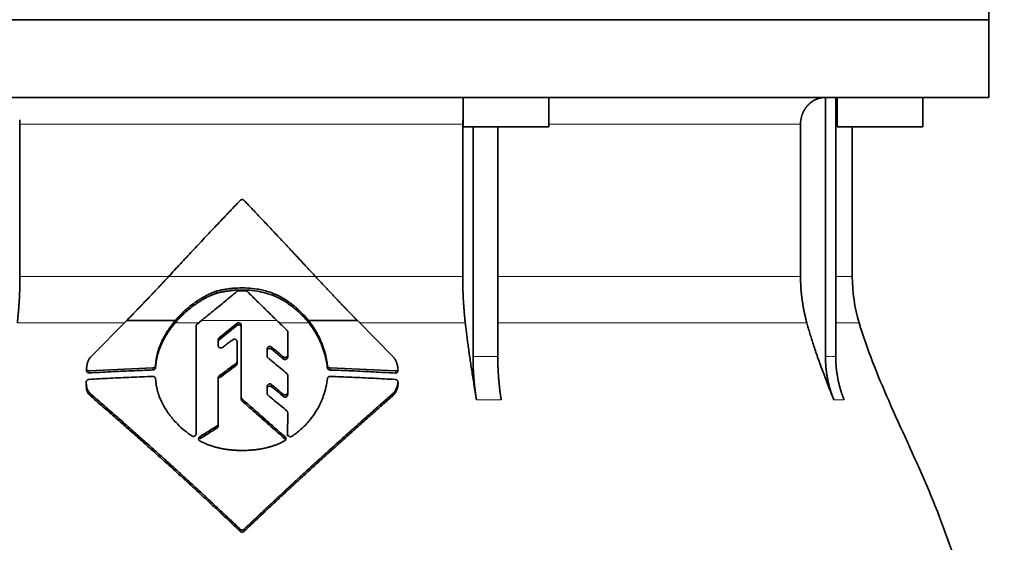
# Model space of a CAD drawing. Header units: millimetres. Extents: x 468 to 1360, y -1443 to 1457.
# Tile 27 of 29: x 1085 to 1269, y 816 to 914. Entities that reach past the tile are written whole.
import ezdxf

# ---------------------------------------------------------------- set-up
doc = ezdxf.new("R2010")
doc.units = ezdxf.units.MM
doc.layers.add('VSI344-454_FLANG', color=7, linetype='Continuous')
doc.layers.add('VSI344-454_TESTA', color=7, linetype='Continuous')

# ---------------------------------------------------------------- blocks, each defined once
blk = doc.blocks.new('SE3')
at = {"layer": 'VSI344-454_FLANG', "color": 7, "linetype": 'Continuous', "lineweight": 35}
for p, q in [((1265.95, 938.99), (1265.95, 913.99)), ((1265.95, 913.99), (984, 913.99))]:
    blk.add_line(p, q, dxfattribs=at)
at = {"layer": 'VSI344-454_TESTA', "color": 7, "linetype": 'Continuous', "lineweight": 35}
for p, q in [((984, 913.99), (1265.95, 913.99)), ((1265.95, 899.49), (1265.95, 913.99)), ((1265.95, 899.49), (984, 899.49)), ((1167.87, 899.49), (1167.87, 893.99)), ((1183.87, 893.99), (1183.87, 899.49)), ((1235.49, 899.49), (1235.49, 851.14)), ((1237.4, 899.49), (1237.4, 851.14)), ((1237.68, 899.49), (1237.68, 893.99)), ((1253.68, 893.99), (1253.68, 899.49)), ((1085.2, 894.49), (1085.2, 866.06)), ((1167.81, 894.49), (1167.81, 866.06)), ((1167.87, 893.99), (1183.87, 893.99)), ((1169.73, 893.99), (1169.73, 851.14)), ((1174.35, 893.99), (1174.35, 851.14)), ((1230.84, 894.49), (1230.84, 866.06)), ((1237.68, 893.99), (1253.68, 893.99)), ((1240.5, 866.06), (1240.5, 893.99)), ((1121.81, 862.94), (1121.81, 863.33)), ((1135.27, 861), (1135.27, 861.39)), ((1098.47, 851.15), (1105.12, 857.87)), ((1105.12, 857.87), (1114.2, 857.87)), ((1118.07, 836.72), (1118.07, 856.85)), ((1118.25, 857.22), (1119.06, 857.87)), ((1125.68, 857.34), (1122.37, 854.64)), ((1122.37, 854.25), (1125.68, 856.95)), ((1126.5, 843.58), (1126.5, 856.97)), ((1139.04, 857.87), (1148.15, 857.87)), ((1148.15, 857.87), (1154.83, 851.12)), ((1122.2, 854.28), (1122.2, 853.21)), ((1135.16, 855.74), (1135.16, 851.44)), ((1125.72, 853.92), (1125.72, 850.23)), ((1131.32, 852.58), (1131.32, 851.25)), ((1135.16, 851.44), (1135.16, 851.05)), ((1097.62, 848.93), (1097.62, 848.52)), ((1110.02, 849.04), (1098.12, 848.49)), ((1110.55, 849.93), (1110.51, 849.5)), ((1110.51, 849.1), (1110.55, 849.53)), ((1110.51, 849.5), (1110.51, 849.1)), ((1110.55, 849.53), (1110.55, 849.93)), ((1125.72, 850.23), (1125.72, 849.84)), ((1142.57, 849.46), (1142.57, 849.06)), ((1155.24, 848.46), (1143.07, 849.03)), ((1110.51, 847.01), (1110.55, 846.58)), ((1122.2, 847.18), (1122.2, 838.59)), ((1135.16, 847.64), (1135.16, 844.44)), ((1097.58, 846.39), (1097.58, 845.99)), ((1131.32, 845.59), (1131.32, 844.29)), ((1155.74, 845.97), (1155.74, 846.39)), ((1098.49, 843.69), (1098.49, 844.09)), ((1126.5, 843.58), (1126.5, 843.19)), ((1135.16, 844.44), (1135.16, 844.05)), ((1154.83, 843.89), (1154.83, 844.29)), ((1135.16, 840.66), (1135.15, 836.67)), ((1135.15, 836.66), (1135.16, 840.27)), ((1135.16, 840.66), (1135.16, 840.27)), ((1122.2, 838.59), (1122.2, 838.2)), ((1135.15, 836.27), (1135.15, 836.67))]:
    blk.add_line(p, q, dxfattribs=at)
at = {"layer": 'VSI344-454_TESTA', "color": 4, "linetype": 'Continuous', "lineweight": 9}
for p, q in [((1167.81, 894.49), (1085.2, 894.49)), ((1230.84, 894.49), (1183.87, 894.49)), ((1237.46, 894.49), (1237.68, 894.49)), ((1085.2, 866.06), (1112.86, 866.06)), ((1112.92, 866.06), (1140.36, 866.06)), ((1167.81, 866.06), (1140.56, 866.06)), ((1230.84, 866.06), (1174.35, 866.06)), ((1240.5, 866.06), (1237.46, 866.06)), ((1084.71, 857.44), (1104.69, 857.44)), ((1114.17, 857.44), (1118.53, 857.44)), ((1133.14, 857.87), (1119.06, 857.87)), ((1125.68, 856.95), (1125.68, 857.34)), ((1133.59, 857.44), (1139.07, 857.44)), ((1148.58, 857.44), (1168.29, 857.44)), ((1174.38, 857.44), (1232.01, 857.44)), ((1237.43, 857.44), (1241.77, 857.44)), ((1122.37, 854.25), (1122.37, 854.64)), ((1132.15, 852.53), (1132.15, 852.92)), ((1134.33, 851.1), (1134.33, 850.71)), ((1169.73, 851.14), (1174.35, 851.14)), ((1110.02, 849.04), (1110.02, 848.64)), ((1125.53, 849.86), (1125.53, 849.47)), ((1143.07, 849.03), (1143.07, 848.63)), ((1098.12, 848.49), (1098.12, 848.09)), ((1122.39, 847.16), (1122.39, 847.55)), ((1155.24, 848.46), (1155.24, 848.06)), ((1132.15, 845.53), (1132.15, 845.93)), ((1155.74, 846.33), (1155.74, 845.93)), ((1126.66, 843.24), (1126.66, 842.85)), ((1134.32, 844.11), (1134.32, 843.71)), ((1170.38, 843.08), (1175, 843.08)), ((1237.05, 843.08), (1238.97, 843.08)), ((1121.97, 838.2), (1121.97, 837.81)), ((1118.75, 835.8), (1118.75, 836.19)), ((1134.66, 835.76), (1134.66, 836.15)), ((1126.3, 818.91), (1126.3, 818.52)), ((1127.01, 818.91), (1127.01, 818.52))]:
    blk.add_line(p, q, dxfattribs=at)
at = {"layer": 'VSI344-454_TESTA', "color": 7, "linetype": 'Continuous', "lineweight": 35}
blk.add_arc((1270.5, 866.06), 30, 180, 196.6836, dxfattribs=at)
for points, degree, knots in [([(1235.48, 899.49), (1234.95, 899.49), (1234.44, 899.36), (1233.97, 899.25), (1233.54, 899.03), (1233, 898.77), (1232.54, 898.36), (1232.32, 898.17), (1232.12, 897.94), (1231.82, 897.6), (1231.58, 897.2), (1231.34, 896.8), (1231.18, 896.36), (1230.84, 895.46), (1230.84, 894.49)], 2, [0, 0, 0, 0.125, 0.125, 0.25, 0.25, 0.416667, 0.416667, 0.5, 0.5, 0.625, 0.625, 0.75, 0.75, 1, 1, 1]), ([(1112.92, 866.06), (1113.29, 866.46), (1114.03, 867.25), (1115.15, 868.45), (1116.26, 869.65), (1117.37, 870.84), (1118.49, 872.03), (1119.6, 873.22), (1120.72, 874.4), (1121.83, 875.58), (1122.95, 876.76), (1124.07, 877.94), (1125.18, 879.11), (1125.93, 879.89), (1126.3, 880.28)], 3, [0, 0, 0, 0, 0.083932, 0.167742, 0.251436, 0.335015, 0.418484, 0.501846, 0.585106, 0.668267, 0.751334, 0.834309, 0.917196, 1, 1, 1, 1]), ([(1127.01, 880.28), (1127, 880.3), (1126.97, 880.33), (1126.91, 880.37), (1126.85, 880.4), (1126.79, 880.42), (1126.72, 880.43), (1126.61, 880.44), (1126.46, 880.41), (1126.35, 880.33), (1126.3, 880.28)], 3, [0, 0, 0, 0, 0.086928, 0.170567, 0.252477, 0.334316, 0.417747, 0.50434, 0.751875, 1, 1, 1, 1]), ([(1084.71, 857.44), (1084.95, 859.54), (1085.08, 861.7), (1085.2, 863.87), (1085.2, 866.06)], 2, [0, 0, 0, 0.5, 0.5, 1, 1, 1]), ([(1105.12, 857.87), (1105.3, 858.06), (1105.68, 858.44), (1106.24, 859.02), (1106.8, 859.59), (1107.36, 860.17), (1107.91, 860.75), (1108.47, 861.33), (1109.03, 861.91), (1109.59, 862.5), (1110.14, 863.09), (1110.7, 863.68), (1111.26, 864.27), (1111.81, 864.86), (1112.37, 865.46), (1112.74, 865.86), (1112.92, 866.06)], 3, [0, 0, 0, 0, 0.070866, 0.141776, 0.212742, 0.283772, 0.354879, 0.426073, 0.497363, 0.568762, 0.640279, 0.711924, 0.783709, 0.855643, 0.927737, 1, 1, 1, 1]), ([(1140.36, 866.06), (1142.29, 863.96), (1144.26, 861.89), (1145.31, 860.8), (1146.36, 859.72), (1147.26, 858.78), (1148.15, 857.87)], 2, [0, 0, 0, 0.5, 0.5, 0.75, 0.75, 1, 1, 1]), ([(1167.81, 866.06), (1167.81, 863.87), (1167.93, 861.7), (1168.05, 859.54), (1168.29, 857.44)], 2, [0, 0, 0, 0.5, 0.5, 1, 1, 1]), ([(1230.84, 866.06), (1230.84, 863.87), (1231.14, 861.7), (1231.43, 859.54), (1232.01, 857.44)], 2, [0, 0, 0, 0.5, 0.5, 1, 1, 1]), ([(1135.27, 861.39), (1135.18, 861.46), (1135, 861.58), (1134.75, 861.75), (1134.5, 861.91), (1134.27, 862.05), (1134.05, 862.18), (1133.84, 862.29), (1133.65, 862.39), (1133.47, 862.48), (1133.3, 862.56), (1133.16, 862.63), (1133.02, 862.69), (1132.91, 862.74), (1132.81, 862.78), (1132.39, 862.96), (1131.63, 863.24), (1130.54, 863.53), (1129.22, 863.8), (1127.63, 863.96), (1126.14, 863.96), (1125, 863.89), (1124.22, 863.8), (1123.43, 863.68), (1122.62, 863.53), (1122.08, 863.4), (1121.81, 863.33)], 3, [0, 0, 0, 0, 0.023408, 0.045495, 0.066267, 0.08573, 0.103886, 0.120734, 0.136272, 0.150498, 0.163408, 0.175, 0.185269, 0.194211, 0.201824, 0.208105, 0.293106, 0.373501, 0.449142, 0.581205, 0.713645, 0.768118, 0.824122, 0.881537, 0.94022, 1, 1, 1, 1]), ([(1121.81, 862.94), (1121.94, 862.97), (1122.21, 863.04), (1122.62, 863.13), (1123.02, 863.21), (1123.42, 863.28), (1123.81, 863.35), (1124.21, 863.4), (1124.6, 863.45), (1124.98, 863.49), (1125.36, 863.52), (1126.24, 863.57), (1127.61, 863.57), (1129.39, 863.38), (1131.11, 863.02), (1132.26, 862.62), (1132.99, 862.31), (1133.3, 862.17), (1133.69, 861.98), (1134.16, 861.73), (1134.7, 861.4), (1135.07, 861.14), (1135.27, 861)], 3, [0, 0, 0, 0, 0.029757, 0.05927, 0.088516, 0.117473, 0.146121, 0.174442, 0.202419, 0.230037, 0.257282, 0.284141, 0.417137, 0.549667, 0.665704, 0.792387, 0.80977, 0.834087, 0.865297, 0.903358, 0.94825, 1, 1, 1, 1]), ([(1114.17, 857.44), (1114.25, 857.53), (1114.4, 857.72), (1114.65, 857.99), (1114.91, 858.27), (1115.18, 858.55), (1115.46, 858.83), (1115.92, 859.27), (1116.62, 859.9), (1117.38, 860.5), (1118.07, 860.99), (1118.6, 861.35), (1119.15, 861.69), (1119.7, 862), (1120.23, 862.27), (1120.79, 862.53), (1121.31, 862.75), (1121.65, 862.88), (1121.81, 862.94)], 3, [0, 0, 0, 0, 0.037855, 0.076773, 0.116748, 0.157769, 0.199823, 0.242894, 0.35986, 0.496772, 0.548405, 0.624866, 0.698333, 0.752768, 0.822415, 0.886767, 0.945925, 1, 1, 1, 1]), ([(1121.81, 863.33), (1121.7, 863.29), (1121.49, 863.21), (1121.15, 863.08), (1120.8, 862.93), (1120.44, 862.76), (1120.05, 862.57), (1119.65, 862.36), (1119.16, 862.08), (1118.62, 861.75), (1118.08, 861.39), (1117.4, 860.91), (1116.64, 860.31), (1115.85, 859.6), (1115.21, 858.98), (1114.69, 858.42), (1114.36, 858.05), (1114.2, 857.87)], 3, [0, 0, 0, 0, 0.035469, 0.073247, 0.113368, 0.155868, 0.200777, 0.248126, 0.301729, 0.376079, 0.45126, 0.504147, 0.640653, 0.757772, 0.842597, 0.92337, 1, 1, 1, 1]), ([(1127.65, 863.26), (1127.63, 863.28), (1127.6, 863.31), (1127.55, 863.34), (1127.48, 863.38), (1127.4, 863.4), (1127.33, 863.41), (1127.3, 863.41)], 3, [0, 0, 0, 0, 0.168351, 0.334942, 0.502689, 0.751512, 1, 1, 1, 1]), ([(1139.04, 857.87), (1138.96, 857.97), (1138.8, 858.18), (1138.53, 858.48), (1138.26, 858.78), (1137.97, 859.09), (1137.66, 859.4), (1137.31, 859.74), (1136.89, 860.12), (1136.41, 860.54), (1135.86, 860.97), (1135.47, 861.25), (1135.27, 861.39)], 3, [0, 0, 0, 0, 0.075287, 0.152725, 0.232371, 0.314287, 0.398538, 0.485197, 0.598878, 0.722311, 0.855869, 1, 1, 1, 1]), ([(1135.27, 861), (1135.39, 860.92), (1135.62, 860.75), (1135.96, 860.5), (1136.27, 860.25), (1136.57, 860), (1136.85, 859.77), (1137.11, 859.53), (1137.44, 859.23), (1137.84, 858.84), (1138.28, 858.37), (1138.7, 857.91), (1138.95, 857.6), (1139.07, 857.44)], 3, [0, 0, 0, 0, 0.08388, 0.164148, 0.240901, 0.314226, 0.384201, 0.450897, 0.514375, 0.643667, 0.767551, 0.88626, 1, 1, 1, 1]), ([(1114.2, 857.87), (1114.11, 857.76), (1113.92, 857.53), (1113.65, 857.19), (1113.39, 856.85), (1113.14, 856.51), (1112.9, 856.16), (1112.68, 855.82), (1112.47, 855.48), (1112.27, 855.14), (1112.08, 854.81), (1111.91, 854.47), (1111.7, 854.05), (1111.47, 853.54), (1111.23, 852.94), (1111.02, 852.34), (1110.85, 851.73), (1110.71, 851.13), (1110.6, 850.53), (1110.56, 850.13), (1110.54, 849.93)], 3, [0, 0, 0, 0, 0.048918, 0.097127, 0.144611, 0.191357, 0.237355, 0.282595, 0.327071, 0.370778, 0.413715, 0.455879, 0.497274, 0.57131, 0.644563, 0.717042, 0.788771, 0.859795, 0.930177, 1, 1, 1, 1]), ([(1110.54, 849.53), (1110.55, 849.63), (1110.57, 849.83), (1110.61, 850.13), (1110.65, 850.43), (1110.71, 850.73), (1110.78, 851.03), (1110.85, 851.34), (1110.93, 851.64), (1111.02, 851.94), (1111.12, 852.24), (1111.23, 852.54), (1111.35, 852.85), (1111.47, 853.15), (1111.6, 853.45), (1111.79, 853.85), (1112.05, 854.36), (1112.39, 854.97), (1112.78, 855.59), (1113.2, 856.21), (1113.66, 856.83), (1114, 857.24), (1114.17, 857.44)], 3, [0, 0, 0, 0, 0.035015, 0.070162, 0.105454, 0.140901, 0.176515, 0.212303, 0.248274, 0.284432, 0.320783, 0.357331, 0.394079, 0.431028, 0.468179, 0.50553, 0.581583, 0.660209, 0.741403, 0.825137, 0.911361, 1, 1, 1, 1]), ([(1118.25, 857.22), (1118.23, 857.2), (1118.19, 857.17), (1118.15, 857.11), (1118.11, 857.04), (1118.07, 856.95), (1118.07, 856.88), (1118.07, 856.85)], 3, [0, 0, 0, 0, 0.16747, 0.33309, 0.500577, 0.750185, 1, 1, 1, 1]), ([(1125.68, 857.34), (1125.7, 857.35), (1125.73, 857.38), (1125.82, 857.42), (1125.93, 857.45), (1126.08, 857.45), (1126.22, 857.41), (1126.34, 857.34), (1126.43, 857.23), (1126.48, 857.13), (1126.5, 857.04), (1126.5, 857), (1126.5, 856.97)], 3, [0, 0, 0, 0, 0.062353, 0.125158, 0.24996, 0.374797, 0.499677, 0.624614, 0.749589, 0.874588, 0.937494, 1, 1, 1, 1]), ([(1126.5, 856.58), (1126.5, 856.61), (1126.5, 856.65), (1126.48, 856.72), (1126.46, 856.78), (1126.43, 856.84), (1126.38, 856.9), (1126.32, 856.96), (1126.21, 857.02), (1126.08, 857.06), (1125.96, 857.06), (1125.87, 857.05), (1125.8, 857.02), (1125.74, 856.99), (1125.7, 856.96), (1125.68, 856.95)], 3, [0, 0, 0, 0, 0.063438, 0.125521, 0.187559, 0.250864, 0.313208, 0.376176, 0.500934, 0.625151, 0.749523, 0.811779, 0.874544, 0.937503, 1, 1, 1, 1]), ([(1135.16, 855.74), (1135.16, 855.76), (1135.15, 855.8), (1135.14, 855.86), (1135.12, 855.93), (1135.07, 856.01), (1135.03, 856.06), (1135.01, 856.08)], 3, [0, 0, 0, 0, 0.167837, 0.334108, 0.5018, 0.750897, 1, 1, 1, 1]), ([(1142.57, 849.46), (1142.56, 849.59), (1142.52, 849.85), (1142.46, 850.23), (1142.39, 850.62), (1142.31, 851), (1142.23, 851.38), (1142.13, 851.76), (1142.03, 852.14), (1141.91, 852.51), (1141.79, 852.88), (1141.66, 853.25), (1141.52, 853.62), (1141.33, 854.08), (1141.08, 854.64), (1140.75, 855.3), (1140.38, 855.95), (1139.97, 856.6), (1139.53, 857.24), (1139.21, 857.66), (1139.04, 857.87)], 3, [0, 0, 0, 0, 0.0436, 0.087048, 0.130354, 0.173526, 0.216573, 0.259505, 0.302334, 0.345068, 0.38772, 0.4303, 0.472822, 0.515297, 0.592533, 0.671051, 0.750942, 0.832313, 0.915286, 1, 1, 1, 1]), ([(1139.07, 857.44), (1139.16, 857.34), (1139.32, 857.13), (1139.55, 856.81), (1139.78, 856.49), (1139.99, 856.17), (1140.2, 855.85), (1140.39, 855.53), (1140.58, 855.2), (1140.75, 854.88), (1140.92, 854.56), (1141.08, 854.23), (1141.23, 853.91), (1141.43, 853.45), (1141.67, 852.85), (1141.92, 852.11), (1142.14, 851.36), (1142.32, 850.6), (1142.47, 849.84), (1142.54, 849.32), (1142.57, 849.06)], 3, [0, 0, 0, 0, 0.042406, 0.08437, 0.12591, 0.167045, 0.20779, 0.248161, 0.288171, 0.327836, 0.367166, 0.406174, 0.444871, 0.483267, 0.568665, 0.654234, 0.74007, 0.826258, 0.912877, 1, 1, 1, 1]), ([(1170.38, 843.08), (1170.3, 843.56), (1170.14, 844.5), (1169.91, 845.9), (1169.7, 847.25), (1169.5, 848.55), (1169.31, 849.81), (1169.13, 851.03), (1168.96, 852.2), (1168.81, 853.33), (1168.66, 854.42), (1168.53, 855.46), (1168.41, 856.47), (1168.33, 857.12), (1168.29, 857.44)], 3, [0, 0, 0, 0, 0.102223, 0.200825, 0.295866, 0.387407, 0.475505, 0.560214, 0.641586, 0.719671, 0.794515, 0.866159, 0.934642, 1, 1, 1, 1]), ([(1237.05, 843.08), (1236.86, 843.56), (1236.48, 844.5), (1235.93, 845.9), (1235.41, 847.25), (1234.92, 848.55), (1234.46, 849.81), (1234.03, 851.03), (1233.62, 852.2), (1233.25, 853.33), (1232.9, 854.42), (1232.58, 855.46), (1232.28, 856.47), (1232.1, 857.12), (1232.01, 857.44)], 3, [0, 0, 0, 0, 0.102223, 0.200825, 0.295867, 0.387408, 0.475506, 0.560215, 0.641587, 0.719672, 0.794515, 0.866159, 0.934642, 1, 1, 1, 1]), ([(1241.77, 857.44), (1243.22, 852.58), (1247.18, 842.73), (1254.44, 827.57), (1260.63, 811.22), (1264.38, 794.69), (1266.59, 778.55), (1267.84, 762.58), (1268.51, 746.7), (1268.72, 732.93), (1268.86, 724.37), (1268.86, 721.02)], 3, [0, 0, 0, 0, 0.117079, 0.240569, 0.360617, 0.476421, 0.590288, 0.703407, 0.816259, 0.929029, 1, 1, 1, 1]), ([(1122.2, 854.28), (1122.2, 854.3), (1122.2, 854.35), (1122.21, 854.42), (1122.24, 854.49), (1122.29, 854.57), (1122.35, 854.62), (1122.37, 854.64)], 3, [0, 0, 0, 0, 0.167832, 0.333794, 0.501453, 0.750788, 1, 1, 1, 1]), ([(1122.37, 854.25), (1122.35, 854.24), (1122.32, 854.21), (1122.28, 854.15), (1122.23, 854.08), (1122.2, 853.99), (1122.2, 853.93), (1122.2, 853.89)], 3, [0, 0, 0, 0, 0.166832, 0.332012, 0.499081, 0.749367, 1, 1, 1, 1]), ([(1125.72, 853.92), (1125.72, 853.94), (1125.72, 853.98), (1125.7, 854.07), (1125.65, 854.17), (1125.56, 854.27), (1125.44, 854.35), (1125.3, 854.39), (1125.16, 854.39), (1125.05, 854.36), (1124.97, 854.32), (1124.93, 854.3), (1124.91, 854.29)], 3, [0, 0, 0, 0, 0.062709, 0.125843, 0.25116, 0.376322, 0.501352, 0.626278, 0.751007, 0.875429, 0.937895, 1, 1, 1, 1]), ([(1123.01, 852.85), (1122.97, 852.83), (1122.89, 852.78), (1122.71, 852.73), (1122.47, 852.77), (1122.29, 852.92), (1122.21, 853.08), (1122.2, 853.17), (1122.2, 853.21)], 3, [0, 0, 0, 0, 0.124721, 0.24865, 0.50038, 0.748839, 0.874692, 1, 1, 1, 1]), ([(1131.32, 852.58), (1131.32, 852.6), (1131.32, 852.64), (1131.34, 852.71), (1131.36, 852.77), (1131.41, 852.85), (1131.49, 852.94), (1131.61, 853.01), (1131.75, 853.04), (1131.89, 853.04), (1132.03, 853), (1132.11, 852.95), (1132.15, 852.92)], 3, [0, 0, 0, 0, 0.062966, 0.124796, 0.186784, 0.250209, 0.375117, 0.49931, 0.626183, 0.752696, 0.875851, 1, 1, 1, 1]), ([(1132.15, 852.53), (1132.11, 852.56), (1132.03, 852.61), (1131.9, 852.65), (1131.75, 852.65), (1131.61, 852.62), (1131.49, 852.55), (1131.39, 852.44), (1131.33, 852.32), (1131.32, 852.23), (1131.32, 852.18)], 3, [0, 0, 0, 0, 0.123418, 0.247219, 0.371562, 0.496484, 0.622082, 0.748008, 0.873941, 1, 1, 1, 1]), ([(1097.62, 848.97), (1097.63, 849.06), (1097.65, 849.24), (1097.69, 849.49), (1097.74, 849.73), (1097.8, 849.96), (1097.88, 850.2), (1097.98, 850.45), (1098.12, 850.71), (1098.28, 850.94), (1098.41, 851.08), (1098.47, 851.15)], 3, [0, 0, 0, 0, 0.117532, 0.229212, 0.33436, 0.43261, 0.523843, 0.650327, 0.771212, 0.88734, 1, 1, 1, 1]), ([(1131.49, 850.9), (1131.47, 850.91), (1131.44, 850.94), (1131.4, 851), (1131.36, 851.07), (1131.33, 851.15), (1131.32, 851.22), (1131.32, 851.25)], 3, [0, 0, 0, 0, 0.164207, 0.326866, 0.491238, 0.745542, 1, 1, 1, 1]), ([(1134.33, 851.1), (1134.35, 851.09), (1134.38, 851.06), (1134.45, 851.02), (1134.51, 851), (1134.61, 850.98), (1134.73, 850.98), (1134.87, 851.01), (1134.99, 851.08), (1135.08, 851.19), (1135.14, 851.31), (1135.15, 851.4), (1135.16, 851.44)], 3, [0, 0, 0, 0, 0.063279, 0.124964, 0.186389, 0.248902, 0.37582, 0.50344, 0.627237, 0.751955, 0.876448, 1, 1, 1, 1]), ([(1135.16, 851.05), (1135.16, 851.03), (1135.15, 850.98), (1135.14, 850.92), (1135.11, 850.85), (1135.07, 850.78), (1134.99, 850.69), (1134.86, 850.62), (1134.72, 850.58), (1134.58, 850.59), (1134.44, 850.63), (1134.37, 850.68), (1134.33, 850.71)], 3, [0, 0, 0, 0, 0.063537, 0.125825, 0.188182, 0.251924, 0.377776, 0.503386, 0.628653, 0.753807, 0.876773, 1, 1, 1, 1]), ([(1154.83, 851.12), (1154.87, 851.07), (1154.95, 850.97), (1155.06, 850.82), (1155.16, 850.65), (1155.26, 850.49), (1155.35, 850.31), (1155.43, 850.13), (1155.51, 849.95), (1155.57, 849.75), (1155.63, 849.56), (1155.67, 849.36), (1155.71, 849.15), (1155.72, 849.02), (1155.73, 848.95)], 3, [0, 0, 0, 0, 0.077144, 0.155351, 0.234641, 0.315035, 0.39655, 0.479206, 0.563019, 0.648006, 0.734183, 0.821564, 0.910165, 1, 1, 1, 1]), ([(1170.38, 843.08), (1170.06, 844.99), (1169.9, 847.03), (1169.73, 849.06), (1169.73, 851.14)], 2, [0, 0, 0, 0.500132, 0.500132, 1, 1, 1]), ([(1174.35, 851.14), (1174.35, 849.06), (1174.52, 847.03), (1174.68, 844.99), (1175, 843.08)], 2, [0, 0, 0, 0.499849, 0.499849, 1, 1, 1]), ([(1237.05, 843.08), (1236.28, 844.99), (1235.88, 847.03), (1235.49, 849.06), (1235.49, 851.14)], 2, [0, 0, 0, 0.500133, 0.500133, 1, 1, 1]), ([(1237.4, 851.14), (1237.4, 849.06), (1237.8, 847.03), (1238.19, 844.99), (1238.97, 843.08)], 2, [0, 0, 0, 0.499868, 0.499868, 1, 1, 1]), ([(1097.62, 848.97), (1097.62, 848.95), (1097.62, 848.9), (1097.62, 848.84), (1097.64, 848.78), (1097.67, 848.72), (1097.7, 848.67), (1097.76, 848.61), (1097.85, 848.54), (1097.98, 848.49), (1098.07, 848.49), (1098.12, 848.49)], 3, [0, 0, 0, 0, 0.084422, 0.165946, 0.246194, 0.32687, 0.409652, 0.496096, 0.666594, 0.830213, 1, 1, 1, 1]), ([(1110.02, 849.04), (1110.04, 849.04), (1110.09, 849.04), (1110.17, 849.06), (1110.24, 849.09), (1110.3, 849.13), (1110.39, 849.2), (1110.49, 849.32), (1110.51, 849.44), (1110.52, 849.5)], 3, [0, 0, 0, 0, 0.103611, 0.203327, 0.301591, 0.400957, 0.503894, 0.751518, 1, 1, 1, 1]), ([(1110.52, 849.1), (1110.52, 849.08), (1110.51, 849.04), (1110.5, 848.98), (1110.47, 848.92), (1110.43, 848.85), (1110.36, 848.78), (1110.29, 848.72), (1110.2, 848.68), (1110.11, 848.65), (1110.05, 848.65), (1110.02, 848.64)], 3, [0, 0, 0, 0, 0.083986, 0.167509, 0.251959, 0.376203, 0.500583, 0.624697, 0.748972, 0.874639, 1, 1, 1, 1]), ([(1125.53, 849.86), (1125.54, 849.88), (1125.57, 849.9), (1125.61, 849.94), (1125.64, 849.98), (1125.68, 850.04), (1125.71, 850.13), (1125.72, 850.2), (1125.72, 850.23)], 3, [0, 0, 0, 0, 0.125329, 0.249125, 0.373003, 0.498576, 0.74923, 1, 1, 1, 1]), ([(1125.72, 849.84), (1125.72, 849.83), (1125.72, 849.79), (1125.71, 849.74), (1125.69, 849.69), (1125.66, 849.62), (1125.61, 849.54), (1125.56, 849.5), (1125.53, 849.47)], 3, [0, 0, 0, 0, 0.126081, 0.250535, 0.374982, 0.501043, 0.750644, 1, 1, 1, 1]), ([(1142.57, 849.46), (1142.58, 849.44), (1142.59, 849.39), (1142.61, 849.32), (1142.64, 849.26), (1142.69, 849.21), (1142.76, 849.13), (1142.89, 849.05), (1143.01, 849.04), (1143.07, 849.03)], 3, [0, 0, 0, 0, 0.102907, 0.202298, 0.30042, 0.399604, 0.502115, 0.750474, 1, 1, 1, 1]), ([(1143.07, 848.63), (1143.05, 848.64), (1143.01, 848.64), (1142.95, 848.65), (1142.88, 848.67), (1142.81, 848.71), (1142.74, 848.76), (1142.67, 848.82), (1142.63, 848.9), (1142.59, 848.98), (1142.58, 849.04), (1142.57, 849.06)], 3, [0, 0, 0, 0, 0.083096, 0.165679, 0.248967, 0.373031, 0.497322, 0.622251, 0.747045, 0.873668, 1, 1, 1, 1]), ([(1155.24, 848.46), (1155.26, 848.46), (1155.31, 848.46), (1155.38, 848.47), (1155.44, 848.49), (1155.5, 848.52), (1155.56, 848.55), (1155.63, 848.61), (1155.69, 848.7), (1155.74, 848.82), (1155.74, 848.91), (1155.73, 848.95)], 3, [0, 0, 0, 0, 0.086868, 0.170562, 0.252673, 0.334884, 0.418871, 0.50621, 0.674735, 0.834793, 1, 1, 1, 1]), ([(1098.08, 846.89), (1098.06, 846.89), (1098.01, 846.88), (1097.95, 846.86), (1097.87, 846.84), (1097.79, 846.79), (1097.72, 846.73), (1097.66, 846.65), (1097.61, 846.57), (1097.58, 846.48), (1097.58, 846.42), (1097.58, 846.39)], 3, [0, 0, 0, 0, 0.08625, 0.171682, 0.257868, 0.382817, 0.507255, 0.630143, 0.752988, 0.876537, 1, 1, 1, 1]), ([(1098.12, 848.09), (1098.1, 848.09), (1098.05, 848.09), (1097.98, 848.1), (1097.91, 848.12), (1097.82, 848.16), (1097.75, 848.22), (1097.69, 848.29), (1097.64, 848.38), (1097.62, 848.47), (1097.62, 848.54), (1097.62, 848.57)], 3, [0, 0, 0, 0, 0.084206, 0.168048, 0.253091, 0.378633, 0.504756, 0.630047, 0.753956, 0.877659, 1, 1, 1, 1]), ([(1110.52, 847.01), (1110.52, 847.03), (1110.51, 847.07), (1110.5, 847.12), (1110.47, 847.19), (1110.43, 847.25), (1110.36, 847.32), (1110.29, 847.37), (1110.2, 847.41), (1110.11, 847.43), (1110.05, 847.43), (1110.02, 847.43)], 3, [0, 0, 0, 0, 0.083676, 0.167034, 0.251419, 0.376349, 0.501804, 0.626849, 0.751332, 0.876067, 1, 1, 1, 1]), ([(1122.2, 847.18), (1122.2, 847.2), (1122.2, 847.24), (1122.21, 847.29), (1122.22, 847.34), (1122.25, 847.41), (1122.3, 847.48), (1122.36, 847.53), (1122.39, 847.55)], 3, [0, 0, 0, 0, 0.126744, 0.251719, 0.376563, 0.502917, 0.751732, 1, 1, 1, 1]), ([(1135.16, 847.64), (1135.16, 847.66), (1135.15, 847.71), (1135.14, 847.77), (1135.11, 847.85), (1135.06, 847.92), (1135.01, 847.97), (1134.99, 847.99)], 3, [0, 0, 0, 0, 0.168526, 0.335046, 0.503023, 0.75174, 1, 1, 1, 1]), ([(1135.96, 836.28), (1136.24, 836.48), (1136.82, 836.89), (1137.65, 837.59), (1138.5, 838.39), (1139.46, 839.47), (1140.44, 840.83), (1141.25, 842.33), (1141.87, 843.87), (1142.32, 845.39), (1142.49, 846.51), (1142.57, 847.04)], 3, [0, 0, 0, 0, 0.076554, 0.158421, 0.245571, 0.341174, 0.489368, 0.630596, 0.738412, 0.875199, 1, 1, 1, 1]), ([(1143.07, 847.44), (1143.05, 847.44), (1143.01, 847.44), (1142.95, 847.43), (1142.88, 847.41), (1142.81, 847.38), (1142.74, 847.33), (1142.67, 847.27), (1142.62, 847.2), (1142.59, 847.12), (1142.58, 847.07), (1142.57, 847.04)], 3, [0, 0, 0, 0, 0.082967, 0.165673, 0.249342, 0.373952, 0.499349, 0.624786, 0.749741, 0.875167, 1, 1, 1, 1]), ([(1155.73, 848.55), (1155.74, 848.53), (1155.74, 848.48), (1155.73, 848.42), (1155.71, 848.35), (1155.67, 848.27), (1155.61, 848.19), (1155.54, 848.13), (1155.44, 848.09), (1155.34, 848.06), (1155.27, 848.06), (1155.24, 848.06)], 3, [0, 0, 0, 0, 0.081418, 0.162667, 0.245387, 0.369019, 0.494297, 0.620472, 0.74628, 0.873568, 1, 1, 1, 1]), ([(1098.49, 844.09), (1098.41, 844.17), (1098.26, 844.32), (1098.05, 844.55), (1097.87, 844.8), (1097.73, 845.09), (1097.65, 845.4), (1097.59, 845.83), (1097.58, 846.16), (1097.58, 846.39)], 3, [0, 0, 0, 0, 0.128357, 0.246909, 0.365609, 0.495543, 0.61697, 0.739244, 1, 1, 1, 1]), ([(1097.58, 845.99), (1097.58, 845.77), (1097.59, 845.44), (1097.64, 845.01), (1097.72, 844.69), (1097.86, 844.41), (1098.05, 844.15), (1098.26, 843.92), (1098.41, 843.77), (1098.49, 843.69)], 3, [0, 0, 0, 0, 0.250714, 0.376483, 0.500876, 0.63115, 0.749361, 0.8697, 1, 1, 1, 1]), ([(1110.54, 846.58), (1110.57, 846.31), (1110.63, 845.75), (1110.82, 844.9), (1111.12, 843.89), (1111.63, 842.64), (1112.47, 841.12), (1113.49, 839.74), (1114.67, 838.44), (1115.85, 837.35), (1116.81, 836.66), (1117.27, 836.33)], 3, [0, 0, 0, 0, 0.065392, 0.135018, 0.209054, 0.31821, 0.459165, 0.624086, 0.727787, 0.872222, 1, 1, 1, 1]), ([(1131.32, 845.59), (1131.32, 845.61), (1131.32, 845.65), (1131.34, 845.72), (1131.36, 845.78), (1131.41, 845.86), (1131.49, 845.94), (1131.61, 846.01), (1131.75, 846.05), (1131.9, 846.05), (1132.04, 846.01), (1132.11, 845.95), (1132.15, 845.93)], 3, [0, 0, 0, 0, 0.06381, 0.126263, 0.188678, 0.252375, 0.378548, 0.504124, 0.629235, 0.754264, 0.876896, 1, 1, 1, 1]), ([(1132.15, 845.53), (1132.13, 845.55), (1132.1, 845.58), (1132.03, 845.61), (1131.97, 845.63), (1131.88, 845.65), (1131.75, 845.66), (1131.62, 845.62), (1131.49, 845.55), (1131.4, 845.45), (1131.33, 845.33), (1131.32, 845.24), (1131.32, 845.2)], 3, [0, 0, 0, 0, 0.062292, 0.12332, 0.184393, 0.246815, 0.370716, 0.494682, 0.620815, 0.747336, 0.873365, 1, 1, 1, 1]), ([(1155.74, 846.33), (1155.73, 846.26), (1155.71, 846.11), (1155.67, 845.89), (1155.62, 845.67), (1155.55, 845.45), (1155.47, 845.22), (1155.36, 844.98), (1155.22, 844.74), (1155.04, 844.51), (1154.9, 844.36), (1154.83, 844.29)], 3, [0, 0, 0, 0, 0.094258, 0.191243, 0.290639, 0.392138, 0.495456, 0.611681, 0.734498, 0.863817, 1, 1, 1, 1]), ([(1154.83, 843.89), (1154.86, 843.92), (1154.93, 843.98), (1155.02, 844.09), (1155.11, 844.19), (1155.18, 844.3), (1155.25, 844.4), (1155.32, 844.51), (1155.37, 844.62), (1155.43, 844.73), (1155.51, 844.92), (1155.6, 845.19), (1155.69, 845.56), (1155.72, 845.81), (1155.74, 845.93)], 3, [0, 0, 0, 0, 0.061739, 0.122065, 0.181064, 0.238788, 0.295265, 0.350503, 0.404493, 0.457217, 0.508649, 0.678163, 0.842407, 1, 1, 1, 1]), ([(1155.74, 846.33), (1155.74, 846.35), (1155.74, 846.39), (1155.73, 846.46), (1155.71, 846.53), (1155.68, 846.61), (1155.61, 846.69), (1155.54, 846.76), (1155.45, 846.82), (1155.35, 846.85), (1155.28, 846.86), (1155.24, 846.87)], 3, [0, 0, 0, 0, 0.08401, 0.16737, 0.251806, 0.374676, 0.49698, 0.619813, 0.743838, 0.872043, 1, 1, 1, 1]), ([(1126.3, 818.91), (1126.02, 819.18), (1125.45, 819.73), (1124.59, 820.54), (1123.73, 821.35), (1122.86, 822.17), (1121.99, 822.98), (1121.12, 823.8), (1120.24, 824.62), (1119.36, 825.44), (1118.48, 826.25), (1117.59, 827.07), (1116.69, 827.89), (1115.8, 828.71), (1114.9, 829.53), (1114, 830.36), (1113.09, 831.18), (1111.79, 832.36), (1110.07, 833.9), (1107.91, 835.83), (1105.67, 837.82), (1103.35, 839.86), (1100.94, 841.96), (1099.32, 843.37), (1098.49, 844.09)], 3, [0, 0, 0, 0, 0.030328, 0.060804, 0.091429, 0.122206, 0.153136, 0.184222, 0.215465, 0.246867, 0.278431, 0.310158, 0.342051, 0.374109, 0.406337, 0.438735, 0.471305, 0.504049, 0.578996, 0.657008, 0.738102, 0.822291, 0.909586, 1, 1, 1, 1]), ([(1098.49, 843.69), (1098.91, 843.33), (1099.74, 842.61), (1100.98, 841.53), (1102.19, 840.47), (1103.39, 839.42), (1104.57, 838.38), (1105.72, 837.36), (1106.86, 836.36), (1107.98, 835.36), (1109.08, 834.39), (1110.16, 833.42), (1111.21, 832.47), (1112.45, 831.36), (1113.87, 830.08), (1115.46, 828.63), (1117.05, 827.18), (1118.62, 825.73), (1120.18, 824.28), (1121.73, 822.84), (1123.26, 821.4), (1124.79, 819.96), (1125.8, 819), (1126.3, 818.52)], 3, [0, 0, 0, 0, 0.045794, 0.090818, 0.135071, 0.178557, 0.221276, 0.263229, 0.304419, 0.344848, 0.384515, 0.423425, 0.461579, 0.498978, 0.556788, 0.614039, 0.67074, 0.726903, 0.782537, 0.837653, 0.892261, 0.946373, 1, 1, 1, 1]), ([(1126.5, 843.58), (1126.5, 843.56), (1126.51, 843.52), (1126.52, 843.46), (1126.54, 843.39), (1126.59, 843.31), (1126.63, 843.27), (1126.66, 843.24)], 3, [0, 0, 0, 0, 0.164621, 0.327709, 0.492135, 0.746371, 1, 1, 1, 1]), ([(1154.83, 844.29), (1151.22, 841.11), (1148.05, 838.29), (1144.45, 835.08), (1141.17, 832.09), (1139.38, 830.48), (1137.67, 828.9), (1135.86, 827.24), (1134.09, 825.58), (1130.51, 822.25), (1127.01, 818.91)], 2, [0, 0, 0, 0.25, 0.25, 0.5, 0.5, 0.625, 0.625, 0.75, 0.75, 1, 1, 1]), ([(1127.01, 818.52), (1130.5, 821.86), (1134.07, 825.18), (1135.84, 826.82), (1137.64, 828.47), (1139.32, 830.02), (1141.08, 831.62), (1144.37, 834.61), (1147.98, 837.83), (1151.19, 840.69), (1154.83, 843.89)], 2, [0, 0, 0, 0.25, 0.25, 0.375, 0.375, 0.5, 0.5, 0.75, 0.75, 1, 1, 1]), ([(1131.49, 843.95), (1131.47, 843.96), (1131.44, 843.99), (1131.4, 844.04), (1131.36, 844.11), (1131.33, 844.19), (1131.32, 844.26), (1131.32, 844.29)], 3, [0, 0, 0, 0, 0.16391, 0.326464, 0.490836, 0.745226, 1, 1, 1, 1]), ([(1134.32, 844.11), (1134.36, 844.08), (1134.44, 844.03), (1134.62, 843.97), (1134.87, 844), (1135.06, 844.15), (1135.14, 844.31), (1135.15, 844.4), (1135.16, 844.44)], 3, [0, 0, 0, 0, 0.123664, 0.246411, 0.497463, 0.746927, 0.873761, 1, 1, 1, 1]), ([(1135.16, 844.05), (1135.15, 844), (1135.14, 843.91), (1135.06, 843.75), (1134.87, 843.6), (1134.62, 843.58), (1134.44, 843.63), (1134.36, 843.69), (1134.32, 843.71)], 3, [0, 0, 0, 0, 0.127243, 0.254682, 0.505613, 0.753949, 0.876785, 1, 1, 1, 1]), ([(1126.66, 842.85), (1126.64, 842.86), (1126.61, 842.89), (1126.57, 842.95), (1126.54, 843.01), (1126.51, 843.09), (1126.5, 843.15), (1126.5, 843.19)], 3, [0, 0, 0, 0, 0.164002, 0.326776, 0.491227, 0.745529, 1, 1, 1, 1]), ([(1135.16, 840.66), (1135.16, 840.68), (1135.15, 840.73), (1135.14, 840.79), (1135.11, 840.86), (1135.06, 840.94), (1135.01, 840.99), (1134.99, 841.01)], 3, [0, 0, 0, 0, 0.168888, 0.335732, 0.503899, 0.752326, 1, 1, 1, 1]), ([(1121.97, 838.2), (1121.99, 838.21), (1122.02, 838.24), (1122.07, 838.28), (1122.1, 838.32), (1122.15, 838.39), (1122.19, 838.48), (1122.19, 838.55), (1122.2, 838.59)], 3, [0, 0, 0, 0, 0.125105, 0.248501, 0.372119, 0.497878, 0.748605, 1, 1, 1, 1]), ([(1122.2, 838.2), (1122.19, 838.18), (1122.19, 838.14), (1122.18, 838.08), (1122.16, 838.03), (1122.13, 837.96), (1122.07, 837.88), (1122, 837.83), (1121.97, 837.81)], 3, [0, 0, 0, 0, 0.12695, 0.251845, 0.376599, 0.503133, 0.751956, 1, 1, 1, 1]), ([(1118.07, 836.72), (1118.06, 836.7), (1118.06, 836.65), (1118.05, 836.59), (1118.03, 836.53), (1117.98, 836.45), (1117.91, 836.37), (1117.79, 836.3), (1117.66, 836.25), (1117.52, 836.24), (1117.38, 836.27), (1117.3, 836.31), (1117.27, 836.33)], 3, [0, 0, 0, 0, 0.063465, 0.12566, 0.187794, 0.251081, 0.375353, 0.499064, 0.623924, 0.748961, 0.873998, 1, 1, 1, 1]), ([(1118.77, 835.41), (1118.75, 835.43), (1118.72, 835.45), (1118.67, 835.48), (1118.63, 835.53), (1118.58, 835.59), (1118.54, 835.68), (1118.53, 835.8), (1118.54, 835.92), (1118.59, 836.03), (1118.66, 836.12), (1118.72, 836.17), (1118.75, 836.19)], 3, [0, 0, 0, 0, 0.064055, 0.126997, 0.189862, 0.253688, 0.381042, 0.508557, 0.632366, 0.756188, 0.878525, 1, 1, 1, 1]), ([(1134.66, 836.15), (1134.68, 836.14), (1134.7, 836.11), (1134.74, 836.07), (1134.77, 836.02), (1134.8, 835.96), (1134.82, 835.87), (1134.82, 835.77), (1134.8, 835.66), (1134.74, 835.57), (1134.67, 835.49), (1134.61, 835.45), (1134.58, 835.43)], 3, [0, 0, 0, 0, 0.062493, 0.124501, 0.186876, 0.250458, 0.374582, 0.4995, 0.624366, 0.748976, 0.875076, 1, 1, 1, 1]), ([(1135.96, 836.28), (1135.94, 836.27), (1135.9, 836.25), (1135.81, 836.21), (1135.7, 836.19), (1135.56, 836.2), (1135.43, 836.24), (1135.32, 836.32), (1135.23, 836.41), (1135.18, 836.51), (1135.16, 836.6), (1135.15, 836.64), (1135.15, 836.67)], 3, [0, 0, 0, 0, 0.063173, 0.126669, 0.25139, 0.374624, 0.497229, 0.620048, 0.744161, 0.870712, 0.935536, 1, 1, 1, 1]), ([(1118.77, 835.41), (1118.87, 835.36), (1119.07, 835.25), (1119.38, 835.1), (1119.7, 834.96), (1120.01, 834.83), (1120.33, 834.7), (1120.65, 834.58), (1120.98, 834.47), (1121.3, 834.37), (1121.63, 834.27), (1121.97, 834.18), (1122.42, 834.07), (1123.01, 833.95), (1123.72, 833.83), (1124.45, 833.74), (1125.18, 833.68), (1125.92, 833.64), (1126.41, 833.63), (1126.66, 833.63)], 3, [0, 0, 0, 0, 0.042969, 0.08578, 0.128454, 0.171009, 0.21346, 0.255821, 0.298104, 0.340321, 0.382478, 0.424584, 0.466644, 0.554492, 0.642779, 0.731504, 0.820647, 0.910165, 1, 1, 1, 1]), ([(1126.66, 833.63), (1126.81, 833.63), (1127.11, 833.63), (1127.56, 833.65), (1128.01, 833.67), (1128.45, 833.7), (1128.9, 833.74), (1129.34, 833.8), (1129.78, 833.86), (1130.21, 833.93), (1130.64, 834.01), (1131.13, 834.12), (1131.68, 834.26), (1132.28, 834.44), (1132.88, 834.64), (1133.46, 834.88), (1134.03, 835.13), (1134.4, 835.33), (1134.58, 835.43)], 3, [0, 0, 0, 0, 0.054166, 0.108282, 0.162323, 0.21627, 0.270104, 0.323807, 0.377367, 0.430771, 0.48401, 0.53708, 0.613609, 0.690347, 0.767307, 0.844527, 0.922063, 1, 1, 1, 1]), ([(1126.3, 818.91), (1126.32, 818.9), (1126.35, 818.87), (1126.41, 818.84), (1126.48, 818.8), (1126.56, 818.78), (1126.66, 818.77), (1126.76, 818.78), (1126.85, 818.81), (1126.94, 818.85), (1126.99, 818.89), (1127.01, 818.91)], 3, [0, 0, 0, 0, 0.083882, 0.167351, 0.251899, 0.376428, 0.501233, 0.625666, 0.750014, 0.87532, 1, 1, 1, 1]), ([(1127.01, 818.52), (1127, 818.51), (1126.97, 818.48), (1126.91, 818.45), (1126.84, 818.41), (1126.76, 818.39), (1126.66, 818.38), (1126.56, 818.39), (1126.46, 818.42), (1126.38, 818.46), (1126.33, 818.5), (1126.3, 818.52)], 3, [0, 0, 0, 0, 0.08438, 0.168281, 0.253219, 0.378185, 0.503634, 0.628137, 0.752306, 0.876383, 1, 1, 1, 1])]:
    blk.add_open_spline(points, degree=degree, knots=knots, dxfattribs=at)
for points, degree in [([(1085.2, 894.49), (1085.2, 894.91), (1085.17, 895.32)], 2), ([(1167.83, 895.32), (1167.81, 894.91), (1167.81, 894.49)], 2), ([(1127.01, 880.28), (1133.71, 873.25), (1140.36, 866.06)], 2), ([(1119.06, 857.87), (1119.78, 858.45), (1121.24, 859.63), (1123.45, 861.44), (1124.94, 862.67), (1125.69, 863.29)], 3), ([(1125.69, 863.29), (1125.71, 863.32), (1125.78, 863.36), (1125.89, 863.4), (1125.96, 863.41), (1126, 863.41)], 3), ([(1126, 863.41), (1126.22, 863.41), (1126.65, 863.41), (1127.08, 863.41), (1127.3, 863.41)], 3), ([(1127.65, 863.26), (1128.26, 862.65), (1129.49, 861.43), (1131.32, 859.63), (1132.54, 858.45), (1133.14, 857.87)], 3), ([(1133.14, 857.87), (1133.45, 857.57), (1134.08, 856.97), (1134.7, 856.38), (1135.01, 856.08)], 3), ([(1123.01, 852.85), (1123.22, 853.01), (1123.64, 853.33), (1124.27, 853.81), (1124.7, 854.13), (1124.91, 854.29)], 3), ([(1134.33, 851.1), (1134.09, 851.3), (1133.6, 851.7), (1132.88, 852.31), (1132.39, 852.72), (1132.15, 852.92)], 3), ([(1132.15, 852.53), (1132.39, 852.33), (1132.88, 851.92), (1133.6, 851.31), (1134.09, 850.91), (1134.33, 850.71)], 3), ([(1131.49, 850.9), (1131.88, 850.57), (1132.67, 849.92), (1133.83, 848.96), (1134.6, 848.31), (1134.99, 847.99)], 3), ([(1125.53, 849.86), (1125.18, 849.61), (1124.47, 849.09), (1123.43, 848.32), (1122.73, 847.81), (1122.39, 847.55)], 3), ([(1122.39, 847.16), (1122.91, 847.54), (1123.95, 848.31), (1125, 849.09), (1125.53, 849.47)], 3), ([(1098.08, 846.89), (1099.4, 846.96), (1102.04, 847.11), (1106.02, 847.29), (1108.68, 847.39), (1110.02, 847.43)], 3), ([(1098.12, 848.09), (1099.43, 848.17), (1102.07, 848.31), (1106.03, 848.5), (1108.69, 848.6), (1110.02, 848.64)], 3), ([(1143.07, 848.63), (1144.43, 848.59), (1147.14, 848.48), (1151.2, 848.29), (1153.89, 848.14), (1155.24, 848.06)], 3), ([(1143.07, 847.44), (1144.43, 847.39), (1147.14, 847.28), (1151.2, 847.1), (1153.9, 846.95), (1155.24, 846.87)], 3), ([(1134.32, 844.11), (1134.08, 844.31), (1133.6, 844.71), (1132.88, 845.32), (1132.39, 845.72), (1132.15, 845.93)], 3), ([(1132.15, 845.53), (1132.39, 845.33), (1132.88, 844.93), (1133.6, 844.32), (1134.08, 843.92), (1134.32, 843.71)], 3), ([(1134.66, 836.15), (1133.76, 836.96), (1131.96, 838.56), (1129.29, 840.92), (1127.53, 842.47), (1126.66, 843.24)], 3), ([(1131.49, 843.95), (1131.88, 843.62), (1132.65, 842.97), (1133.82, 841.99), (1134.6, 841.34), (1134.99, 841.01)], 3), ([(1126.66, 842.85), (1127.55, 842.06), (1129.34, 840.48), (1132.01, 838.12), (1133.78, 836.54), (1134.66, 835.76)], 3), ([(1121.97, 838.2), (1121.61, 837.98), (1120.89, 837.53), (1119.82, 836.86), (1119.11, 836.42), (1118.75, 836.19)], 3), ([(1118.75, 835.8), (1119.11, 836.02), (1119.82, 836.47), (1120.89, 837.14), (1121.61, 837.58), (1121.97, 837.81)], 3)]:
    blk.add_open_spline(points, degree=degree, dxfattribs=at)
at = {"layer": 'VSI344-454_TESTA', "color": 4, "linetype": 'Continuous', "lineweight": 9}
blk.add_open_spline([(1235.49, 851.14), (1235.49, 851.14), (1235.49, 851.14), (1235.49, 851.14), (1235.81, 851.17), (1236.45, 851.21), (1237.08, 851.17), (1237.4, 851.14), (1237.4, 851.14), (1237.4, 851.14), (1237.4, 851.14)], degree=3, knots=[0, 0, 0, 0, 0.000018, 0.000018, 0.000018, 0.5, 0.999982, 0.999982, 0.999982, 1, 1, 1, 1], dxfattribs=at)

msp = doc.modelspace()

# ---------------------------------------------------------------- block references
msp.add_blockref('SE3', (0, 0))

doc.saveas('drawing.dxf')
